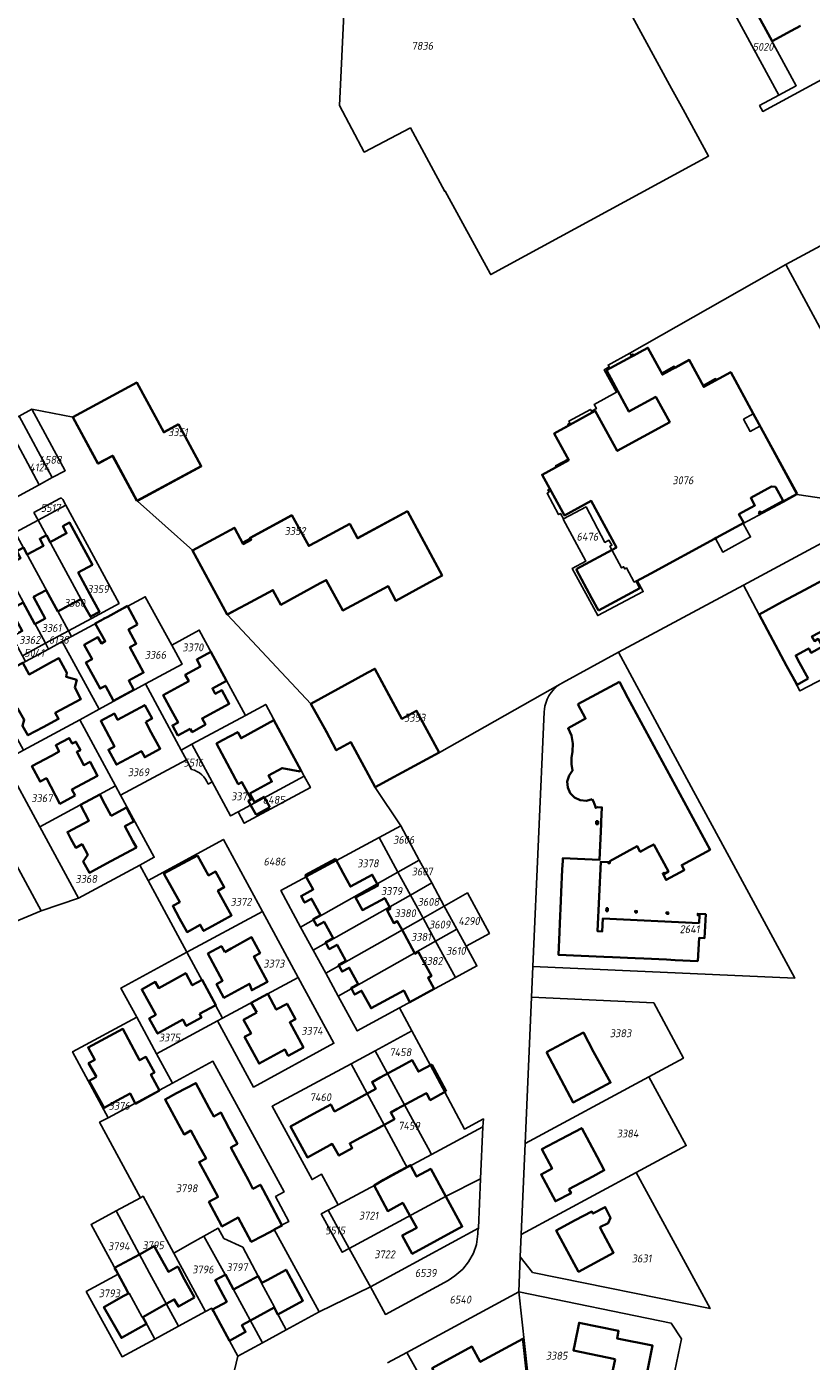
# Model space of a CAD drawing. Extents: x 177930 to 190767, y 381068 to 392034.
# Tile 170 of 256: x 183834 to 184014, y 385130 to 385436. Entities that reach past the tile are written whole.
import ezdxf
from ezdxf.enums import TextEntityAlignment as Align

# ---------------------------------------------------------------- set-up
doc = ezdxf.new("R2010")
doc.units = 0
for name, color, linetype, lineweight in [('B-XX-KG-GRENS_PERCEEL-GV', 150, 'Continuous', 25), ('B-XX-KG-GRENS_PERCEEL-S', 150, 'Continuous', 25), ('B-XX-OG-BEBOUWING-G', 7, 'Continuous', 35)]:
    doc.layers.add(name, color=color, linetype=linetype, lineweight=lineweight)
doc.styles.add('NLCS-ISO', font='NLCS-ISO.ttf', dxfattribs={"height": 1.8})

# ---------------------------------------------------------------- blocks, each defined once
blk = doc.blocks.new('SKG-PERCEELNUMMER-SO')
at = {"layer": 'DefPoints'}
blk.add_point((0, 0), dxfattribs=at)
at = {"style": 'NLCS-ISO', "oblique": 10, "flags": 1}
blk.add_attdef('GEMEENTECODE', text='', height=1.8, dxfattribs=at).set_placement((-0.5, 2.55), align=Align.MIDDLE_RIGHT)
blk.add_attdef('SECTIE', text='', height=1.8, dxfattribs=at).set_placement((0.5, 2.5), align=Align.MIDDLE_LEFT)
at = {"style": 'NLCS-ISO', "oblique": 10}
blk.add_attdef('PERCEELNUMMER', text='', height=1.8, dxfattribs=at).set_placement((0, 0), align=Align.MIDDLE_CENTER)

msp = doc.modelspace()

# ---------------------------------------------------------------- linework, layer by layer
at = {"layer": 'B-XX-KG-GRENS_PERCEEL-GV'}
for points in [[(183907.123, 385440.625), (183906.013, 385418.094), (183911.699, 385407.428), (183922.277, 385412.987), (183930.155, 385398.42), (183930.288, 385398.494), (183940.544, 385379.611), (183940.722, 385379.333), (183990.651, 385406.496), (183984.822, 385417.185), (183982.182, 385422.018), (183956.777, 385468.697)], [(183956.777, 385468.697), (183982.182, 385422.018), (183984.822, 385417.185), (183990.651, 385406.496), (183940.722, 385379.333), (183940.544, 385379.611), (183930.288, 385398.494), (183930.155, 385398.42), (183922.277, 385412.987), (183911.699, 385407.428), (183906.013, 385418.094), (183907.123, 385440.625)], [(184038.99, 385436.198), (184003.066, 385416.761), (184002.348, 385418.082), (184006.737, 385420.467), (183994.837, 385442.457)], [(183832.556, 385346.892), (183835.512, 385348.493), (183844.971, 385346.639), (183859.667, 385354.592), (183865.853, 385343.161), (183869.22, 385344.983), (183874.421, 385335.373), (183859.729, 385327.422), (183872.379, 385316.107), (183881.964, 385321.321), (183883.794, 385317.956), (183895.194, 385324.157), (183899.022, 385317.12), (183908.375, 385322.208), (183910.2, 385318.852), (183921.628, 385325.069), (183929.616, 385310.386), (183918.974, 385304.597), (183917.15, 385307.951), (183906.794, 385302.317), (183902.976, 385309.337), (183892.576, 385303.68), (183890.752, 385307.033), (183880.383, 385301.392), (183899.463, 385280.947), (183914.198, 385288.946), (183920.392, 385277.537), (183923.761, 385279.366), (183928.971, 385269.769), (183956.611, 385285.47), (183957.132, 385285.77), (183969.969, 385292.77), (183998.636, 385308.182), (184031.626, 385325.919), (184010.889, 385328.91), (184007.727, 385327.199), (183998.59, 385322.285), (184000.257, 385319.207), (183993.886, 385315.756), (183992.209, 385318.852), (183974.292, 385309.222), (183975.673, 385306.676), (183965.229, 385301.168), (183959.4, 385311.99), (183962.541, 385313.681), (183957.318, 385323.304), (183957.362, 385323.328), (183956.698, 385324.572), (183956.239, 385324.328), (183953.606, 385329.224), (183954.082, 385329.478), (183953.819, 385329.972), (183954.216, 385330.184), (183952.439, 385333.448), (183955.734, 385335.211), (183955.562, 385335.532), (183958.436, 385337.069), (183955.308, 385342.917), (183958.574, 385344.662), (183958.366, 385345.05), (183958.866, 385345.323), (183958.626, 385345.761), (183963.563, 385348.457), (183963.808, 385348.01), (183964.948, 385348.633), (183964.416, 385349.606), (183969.52, 385352.384), (183966.714, 385357.541), (183967.865, 385358.167), (183967.621, 385358.615), (183972.558, 385361.302), (184008.371, 385381.654), (184045.797, 385401.824)], [(184016.173, 385367.209), (184008.371, 385381.654), (183972.558, 385361.302), (183972.802, 385360.854), (183973.294, 385361.121), (183973.497, 385360.748), (183976.787, 385362.532), (183979.91, 385356.771), (183982.773, 385358.323), (183982.983, 385357.936), (183986.267, 385359.717), (183989.396, 385353.945), (183992.267, 385355.502), (183992.478, 385355.114), (183995.755, 385356.892), (184000.896, 385347.411), (183998.653, 385346.195), (184000.142, 385343.399), (184002.382, 385344.614), (184010.889, 385328.91), (184031.626, 385325.919)], [(183831.643, 385320.194), (183836.919, 385323.056), (183835.975, 385324.796), (183841.886, 385328.024), (183842.073, 385328.082), (183842.267, 385328.064), (183842.44, 385327.973), (183842.565, 385327.823), (183843.279, 385326.505), (183855.484, 385303.974), (183849.136, 385300.537), (183843.861, 385297.681), (183844.576, 385296.361), (183861.5, 385305.515), (183867.562, 385294.376), (183873.885, 385297.846), (183884.472, 385278.308), (183889.129, 385280.829), (183897.947, 385264.402), (183899.366, 385261.759), (183884.205, 385253.576), (183882.791, 385256.194), (183881.067, 385255.26), (183876.854, 385263.065), (183875.921, 385262.561), (183875.646, 385263.16), (183875.302, 385263.722), (183874.894, 385264.239), (183874.428, 385264.704), (183873.91, 385265.111), (183873.347, 385265.453), (183872.748, 385265.727), (183872.12, 385265.927), (183870.937, 385268.126), (183855.847, 385260.002), (183863.546, 385245.77), (183860.244, 385243.981), (183862.162, 385240.429), (183879.397, 385249.858), (183888.337, 385233.388), (183896.551, 385218.255), (183904.76, 385203.132), (183886.31, 385193.086), (183878.081, 385208.256), (183864.099, 385200.687), (183867.719, 385194.012), (183877.012, 385199.021), (183893.326, 385169.069), (183891.356, 385167.982), (183894.447, 385162.313), (183892.891, 385161.491), (183891.044, 385160.482), (183901.359, 385141.555), (183913.106, 385147.303), (183912.123, 385149.095), (183908.267, 385156.121), (183906.64, 385155.241), (183901.828, 385164.019), (183903.456, 385164.897), (183905.745, 385166.131), (183901.933, 385173.105), (183899.743, 385171.91), (183890.581, 385188.7), (183908.695, 385198.449), (183914.238, 385201.433), (183922.645, 385205.958), (183919.818, 385211.262), (183910.087, 385205.984), (183905.738, 385213.962), (183902.861, 385219.239), (183899.996, 385224.495), (183897.114, 385229.782), (183892.551, 385238.153), (183915.114, 385250.286), (183920.072, 385252.952), (183914.234, 385261.769), (183908.6, 385272.147), (183905.233, 385270.319), (183899.463, 385280.947), (183880.383, 385301.392), (183872.379, 385316.107), (183859.729, 385327.422), (183854.108, 385337.808), (183850.737, 385335.984), (183844.971, 385346.639), (183835.512, 385348.493), (183843.141, 385334.401), (183840.186, 385332.801), (183837.206, 385331.187), (183831.822, 385328.271)], [(184019.184, 385287.944), (184011.591, 385283.904), (184008.525, 385289.667), (184002.253, 385301.384), (183998.636, 385308.182), (183969.969, 385292.77), (183987.166, 385260.972), (183993.353, 385249.55), (184010.385, 385218.062), (183950.324, 385220.72), (183950.021, 385213.681), (183978.085, 385212.448), (183984.888, 385199.762), (183976.97, 385195.486), (183985.507, 385179.679), (183974.065, 385173.51), (183990.977, 385142.328), (183950.282, 385150.586), (183947.481, 385154.166), (183947.109, 385146.155), (183982.091, 385138.963), (183984.422, 385135.429), (183981.408, 385120.715)], [(183917.051, 385129.882), (183921.474, 385132.276), (183947.109, 385146.155), (183947.481, 385154.166), (183947.675, 385159.28), (183948.575, 385180.151), (183950.021, 385213.681), (183950.324, 385220.72), (183952.97, 385279.108), (183953.018, 385279.768), (183953.127, 385280.384), (183953.31, 385281.122), (183953.661, 385282.019), (183954.056, 385282.796), (183954.565, 385283.545), (183955.1, 385284.199), (183955.573, 385284.651), (183956.04, 385285.069), (183956.611, 385285.47), (183928.971, 385269.769), (183914.234, 385261.769), (183920.072, 385252.952), (183924.313, 385245.152), (183927.177, 385239.885), (183930.05, 385234.602), (183935.361, 385237.602), (183940.403, 385228.317), (183935.051, 385225.406), (183937.521, 385220.863), (183932.634, 385218.213), (183919.818, 385211.262), (183922.645, 385205.958), (183926.854, 385198.061), (183930.163, 385191.928), (183934.675, 385183.466), (183939.012, 385185.795), (183938.88, 385184.019), (183938.36, 385172.061), (183937.868, 385160.76), (183937.75, 385160.093), (183937.733, 385159.439), (183937.419, 385156.995), (183936.737, 385155.018), (183935.633, 385153.08), (183934.3, 385151.373), (183932.505, 385149.818), (183930.933, 385148.774), (183916.563, 385141), (183913.106, 385147.303), (183901.359, 385141.555), (183893.802, 385137.452), (183888.36, 385134.497), (183882.69, 385131.418), (183878.261, 385112.791)], [(183811.798, 385281.178), (183837.636, 385233.519), (183846.223, 385236.387), (183837.329, 385252.793), (183829.144, 385267.89)], [(183878.261, 385112.791), (183882.69, 385131.418), (183880.793, 385134.928), (183876.928, 385142.007), (183876.72, 385142.409), (183875.338, 385141.66), (183869.077, 385138.265), (183863.689, 385135.343), (183856.171, 385131.267), (183847.973, 385146.205), (183855.284, 385150.217), (183849.061, 385161.608), (183854.792, 385164.707), (183860.417, 385167.749), (183851.025, 385185.025), (183852.997, 385186.086), (183844.811, 385201.212), (183859.525, 385209.12), (183855.902, 385215.801), (183871.032, 385224.005), (183862.162, 385240.429), (183860.244, 385243.981), (183846.223, 385236.387), (183837.636, 385233.519), (183807.068, 385220.727)], [(183937.131, 385104.208), (183921.474, 385132.276), (183917.051, 385129.882)]]:
    msp.add_lwpolyline(points, dxfattribs=at)
for points in [[(183998.839, 385444.621), (184010.734, 385422.639), (184006.737, 385420.467), (184002.348, 385418.082), (184003.066, 385416.761), (184038.99, 385436.198), (184036.956, 385439.936), (184032.621, 385447.682), (184026.29, 385459.466)], [(183998.839, 385444.621), (183994.837, 385442.457), (184006.737, 385420.467), (184010.734, 385422.639)], [(184022.744, 385355.024), (184042.113, 385365.416), (184040.324, 385368.774), (184058.368, 385378.372), (184048.985, 385395.876), (184045.797, 385401.824), (184008.371, 385381.654), (184016.173, 385367.209), (184020.853, 385358.515)], [(183957.362, 385323.328), (183962.567, 385326.104), (183966.869, 385317.945), (183967.808, 385318.459), (183968.49, 385317.316), (183968.025, 385317.061), (183970.701, 385312.108), (183971.166, 385312.362), (183971.421, 385311.897), (183971.815, 385312.113), (183973.601, 385308.85), (183974.292, 385309.222), (183992.209, 385318.852), (183993.886, 385315.756), (184000.257, 385319.207), (183998.59, 385322.285), (184007.727, 385327.199), (184010.889, 385328.91), (184002.382, 385344.614), (184000.142, 385343.399), (183998.653, 385346.195), (184000.896, 385347.411), (183995.755, 385356.892), (183992.478, 385355.114), (183992.267, 385355.502), (183989.396, 385353.945), (183986.267, 385359.717), (183982.983, 385357.936), (183982.773, 385358.323), (183979.91, 385356.771), (183976.787, 385362.532), (183973.497, 385360.748), (183973.294, 385361.121), (183972.802, 385360.854), (183972.558, 385361.302), (183967.621, 385358.615), (183967.865, 385358.167), (183966.714, 385357.541), (183969.52, 385352.384), (183964.416, 385349.606), (183964.948, 385348.633), (183963.808, 385348.01), (183963.563, 385348.457), (183958.626, 385345.761), (183958.866, 385345.323), (183958.366, 385345.05), (183958.574, 385344.662), (183955.308, 385342.917), (183958.436, 385337.069), (183955.562, 385335.532), (183955.734, 385335.211), (183952.439, 385333.448), (183954.216, 385330.184), (183953.819, 385329.972), (183954.082, 385329.478), (183953.606, 385329.224), (183956.239, 385324.328), (183956.698, 385324.572)], [(183824.286, 385355.041), (183818.882, 385352.111), (183831.822, 385328.271), (183837.206, 385331.187), (183833.959, 385337.186), (183829.574, 385345.277), (183826.904, 385350.203)], [(183844.971, 385346.639), (183850.737, 385335.984), (183854.108, 385337.808), (183859.729, 385327.422), (183874.421, 385335.373), (183869.22, 385344.983), (183865.853, 385343.161), (183859.667, 385354.592)], [(183835.512, 385348.493), (183832.556, 385346.892), (183840.186, 385332.801), (183843.141, 385334.401)], [(183829.574, 385345.277), (183833.959, 385337.186), (183837.206, 385331.187), (183840.186, 385332.801), (183832.556, 385346.892)], [(183841.886, 385328.024), (183835.975, 385324.796), (183836.919, 385323.056), (183843.279, 385326.505), (183842.565, 385327.823), (183842.44, 385327.973), (183842.267, 385328.064), (183842.073, 385328.082)], [(183843.279, 385326.505), (183836.919, 385323.056), (183849.136, 385300.537), (183855.484, 385303.974)], [(183872.379, 385316.107), (183880.383, 385301.392), (183890.752, 385307.033), (183892.576, 385303.68), (183902.976, 385309.337), (183906.794, 385302.317), (183917.15, 385307.951), (183918.974, 385304.597), (183929.616, 385310.386), (183921.628, 385325.069), (183910.2, 385318.852), (183908.375, 385322.208), (183899.022, 385317.12), (183895.194, 385324.157), (183883.794, 385317.956), (183881.964, 385321.321)], [(183957.362, 385323.328), (183957.318, 385323.304), (183962.541, 385313.681), (183959.4, 385311.99), (183965.229, 385301.168), (183975.673, 385306.676), (183974.292, 385309.222), (183973.601, 385308.85), (183971.815, 385312.113), (183971.421, 385311.897), (183971.166, 385312.362), (183970.701, 385312.108), (183968.025, 385317.061), (183968.49, 385317.316), (183967.808, 385318.459), (183966.869, 385317.945), (183962.567, 385326.104)], [(184019.184, 385287.944), (184028.322, 385292.807), (184040.048, 385299.132), (184044.764, 385301.619), (184031.626, 385325.919), (183998.636, 385308.182), (184002.253, 385301.384), (184008.525, 385289.667), (184011.591, 385283.904)], [(183831.643, 385320.194), (183843.861, 385297.681), (183849.136, 385300.537), (183836.919, 385323.056)], [(183826.377, 385317.338), (183838.595, 385294.83), (183843.861, 385297.681), (183831.643, 385320.194)], [(183821.122, 385314.488), (183833.326, 385291.977), (183838.595, 385294.83), (183826.377, 385317.338)], [(183861.584, 385285.501), (183869.927, 385290.031), (183867.562, 385294.376), (183861.5, 385305.515), (183844.576, 385296.361), (183842.44, 385295.206), (183850.887, 385279.694)], [(183844.576, 385296.361), (183843.861, 385297.681), (183838.595, 385294.83), (183839.31, 385293.513), (183842.44, 385295.206)], [(183872.208, 385271.671), (183884.472, 385278.308), (183873.885, 385297.846), (183867.562, 385294.376), (183869.927, 385290.031), (183861.584, 385285.501), (183869.746, 385270.339)], [(183834.039, 385290.662), (183820.707, 385283.452), (183825.559, 385274.503), (183829.976, 385276.898), (183833.576, 385270.296), (183846.487, 385277.305), (183850.887, 385279.694), (183842.44, 385295.206), (183839.31, 385293.513)], [(183834.039, 385290.662), (183839.31, 385293.513), (183838.595, 385294.83), (183833.326, 385291.977)], [(183969.969, 385292.77), (183957.132, 385285.77), (183956.611, 385285.47), (183956.04, 385285.069), (183955.573, 385284.651), (183955.1, 385284.199), (183954.565, 385283.545), (183954.056, 385282.796), (183953.661, 385282.019), (183953.31, 385281.122), (183953.127, 385280.384), (183953.018, 385279.768), (183952.97, 385279.108), (183950.324, 385220.72), (184010.385, 385218.062), (183993.353, 385249.55), (183987.166, 385260.972)], [(183899.463, 385280.947), (183905.233, 385270.319), (183908.6, 385272.147), (183914.234, 385261.769), (183928.971, 385269.769), (183923.761, 385279.366), (183920.392, 385277.537), (183914.198, 385288.946)], [(183870.937, 385268.126), (183869.746, 385270.339), (183861.584, 385285.501), (183850.887, 385279.694), (183846.487, 385277.305), (183854.669, 385262.179), (183855.847, 385260.002)], [(183807.115, 385248.348), (183797.721, 385243.113), (183802.033, 385232.785), (183804.206, 385227.58), (183805.644, 385224.137), (183807.068, 385220.727), (183837.636, 385233.519), (183811.798, 385281.178), (183794.25, 385271.718), (183800.925, 385259.595), (183805.712, 385250.93)], [(183897.947, 385264.402), (183889.129, 385280.829), (183884.472, 385278.308), (183872.208, 385271.671), (183876.854, 385263.065), (183881.067, 385255.26), (183882.791, 385256.194)], [(183833.576, 385270.296), (183829.144, 385267.89), (183837.329, 385252.793), (183854.669, 385262.179), (183846.487, 385277.305)], [(183875.921, 385262.561), (183876.854, 385263.065), (183872.208, 385271.671), (183869.746, 385270.339), (183870.937, 385268.126), (183872.12, 385265.927), (183872.748, 385265.727), (183873.347, 385265.453), (183873.91, 385265.111), (183874.428, 385264.704), (183874.894, 385264.239), (183875.302, 385263.722), (183875.646, 385263.16)], [(183882.791, 385256.194), (183884.205, 385253.576), (183899.366, 385261.759), (183897.947, 385264.402)], [(183855.847, 385260.002), (183854.669, 385262.179), (183837.329, 385252.793), (183846.223, 385236.387), (183860.244, 385243.981), (183863.546, 385245.77)], [(183919.427, 385242.391), (183924.313, 385245.152), (183920.072, 385252.952), (183915.114, 385250.286)], [(183862.162, 385240.429), (183871.032, 385224.005), (183888.337, 385233.388), (183879.397, 385249.858)], [(183919.427, 385242.391), (183915.114, 385250.286), (183892.551, 385238.153), (183897.114, 385229.782)], [(183924.313, 385245.152), (183919.427, 385242.391), (183922.303, 385237.125), (183927.177, 385239.885)], [(183897.114, 385229.782), (183899.996, 385224.495), (183922.303, 385237.125), (183919.427, 385242.391)], [(183927.177, 385239.885), (183922.303, 385237.125), (183925.183, 385231.852), (183930.05, 385234.602)], [(183922.303, 385237.125), (183899.996, 385224.495), (183902.861, 385219.239), (183925.183, 385231.852)], [(183932.917, 385229.33), (183935.051, 385225.406), (183940.403, 385228.317), (183935.361, 385237.602), (183930.05, 385234.602)], [(183888.337, 385233.388), (183871.032, 385224.005), (183879.207, 385208.866), (183896.551, 385218.255)], [(183930.05, 385234.602), (183925.183, 385231.852), (183928.061, 385226.584), (183932.917, 385229.33)], [(183925.183, 385231.852), (183902.861, 385219.239), (183905.738, 385213.962), (183928.061, 385226.584)], [(183932.917, 385229.33), (183928.061, 385226.584), (183932.634, 385218.213), (183937.521, 385220.863), (183935.051, 385225.406)], [(183928.061, 385226.584), (183905.738, 385213.962), (183910.087, 385205.984), (183919.818, 385211.262), (183932.634, 385218.213)], [(183864.099, 385200.687), (183878.081, 385208.256), (183879.207, 385208.866), (183871.032, 385224.005), (183855.902, 385215.801), (183859.525, 385209.12)], [(183879.207, 385208.866), (183878.081, 385208.256), (183886.31, 385193.086), (183904.76, 385203.132), (183896.551, 385218.255)], [(183976.97, 385195.486), (183984.888, 385199.762), (183978.085, 385212.448), (183950.021, 385213.681), (183948.575, 385180.151)], [(183859.525, 385209.12), (183844.811, 385201.212), (183852.997, 385186.086), (183867.719, 385194.012), (183864.099, 385200.687)], [(183925.033, 385181.501), (183926.33, 385179.076), (183927.087, 385177.66), (183938.88, 385184.019), (183939.012, 385185.795), (183934.675, 385183.466), (183930.163, 385191.928), (183926.854, 385198.061), (183922.645, 385205.958), (183914.238, 385201.433), (183917.067, 385196.19), (183920.912, 385189.065)], [(183901.359, 385141.555), (183891.044, 385160.482), (183892.891, 385161.491), (183894.447, 385162.313), (183891.356, 385167.982), (183893.326, 385169.069), (183877.012, 385199.021), (183867.719, 385194.012), (183852.997, 385186.086), (183851.025, 385185.025), (183860.417, 385167.749), (183860.991, 385168.059), (183868.053, 385155.064), (183871.66, 385157.097), (183874.923, 385158.936), (183878.195, 385160.78), (183879.54, 385158.394), (183883.838, 385156.401), (183887.394, 385149.791), (183888.255, 385148.215), (183888.132, 385148.148), (183891.145, 385142.643), (183891.022, 385142.576), (183893.802, 385137.452)], [(183912.401, 385191.602), (183908.695, 385198.449), (183890.581, 385188.7), (183899.743, 385171.91), (183901.933, 385173.105), (183905.745, 385166.131), (183914.266, 385170.723), (183921.543, 385174.667), (183920.8, 385176.047), (183919.495, 385178.468), (183916.257, 385184.478)], [(183917.067, 385196.19), (183914.238, 385201.433), (183908.695, 385198.449), (183912.401, 385191.602), (183916.257, 385184.478), (183919.495, 385178.468), (183920.8, 385176.047), (183921.543, 385174.667), (183922.834, 385175.367), (183927.087, 385177.66), (183926.33, 385179.076), (183925.033, 385181.501), (183920.912, 385189.065)], [(183947.675, 385159.28), (183974.065, 385173.51), (183985.507, 385179.679), (183976.97, 385195.486), (183948.575, 385180.151)], [(183938.36, 385172.061), (183938.88, 385184.019), (183927.087, 385177.66), (183922.834, 385175.367), (183921.543, 385174.667), (183914.266, 385170.723), (183905.745, 385166.131), (183903.456, 385164.897), (183908.267, 385156.121), (183922.555, 385163.853), (183930.492, 385168.107)], [(183908.267, 385156.121), (183912.123, 385149.095), (183913.106, 385147.303), (183937.868, 385160.76), (183938.36, 385172.061), (183930.492, 385168.107), (183922.555, 385163.853)], [(183947.481, 385154.166), (183950.282, 385150.586), (183990.977, 385142.328), (183974.065, 385173.51), (183947.675, 385159.28)], [(183869.077, 385138.265), (183875.338, 385141.66), (183868.053, 385155.064), (183860.991, 385168.059), (183860.417, 385167.749), (183854.792, 385164.707), (183862.455, 385150.448)], [(183908.267, 385156.121), (183903.456, 385164.897), (183901.828, 385164.019), (183906.64, 385155.241)], [(183869.077, 385138.265), (183862.455, 385150.448), (183854.792, 385164.707), (183849.061, 385161.608), (183855.284, 385150.217), (183856.808, 385147.371), (183857.673, 385145.783), (183857.795, 385145.85), (183860.798, 385140.362), (183860.912, 385140.424), (183863.689, 385135.343)], [(183882.69, 385131.418), (183888.36, 385134.497), (183881.727, 385146.699), (183874.923, 385158.936), (183871.66, 385157.097), (183868.053, 385155.064), (183875.338, 385141.66), (183876.72, 385142.409), (183876.928, 385142.007), (183880.793, 385134.928)], [(183888.36, 385134.497), (183893.802, 385137.452), (183891.022, 385142.576), (183891.145, 385142.643), (183888.132, 385148.148), (183888.255, 385148.215), (183887.394, 385149.791), (183883.838, 385156.401), (183879.54, 385158.394), (183878.195, 385160.78), (183874.923, 385158.936), (183881.727, 385146.699)], [(183913.106, 385147.303), (183916.563, 385141), (183930.933, 385148.774), (183932.505, 385149.818), (183934.3, 385151.373), (183935.633, 385153.08), (183936.737, 385155.018), (183937.419, 385156.995), (183937.733, 385159.439), (183937.75, 385160.093), (183937.868, 385160.76)], [(183863.689, 385135.343), (183860.912, 385140.424), (183860.798, 385140.362), (183857.795, 385145.85), (183857.673, 385145.783), (183856.808, 385147.371), (183855.284, 385150.217), (183847.973, 385146.205), (183856.171, 385131.267)], [(183947.109, 385146.155), (183921.474, 385132.276), (183937.131, 385104.208), (183950.888, 385112.023), (183949.188, 385127.369)], [(183947.109, 385146.155), (183949.188, 385127.369), (183967.738, 385123.543), (183981.408, 385120.715), (183984.422, 385135.429), (183982.091, 385138.963)]]:
    msp.add_lwpolyline(points, close=True, dxfattribs=at)
at = {"layer": 'B-XX-OG-BEBOUWING-G'}
for points in [[(184007.717, 385443.805), (184001.195, 385440.27), (184005.205, 385432.873), (184009.559, 385435.233), (184011.731, 385436.401)], [(184010.966, 385329.111), (184000.867, 385347.469), (183995.723, 385356.952), (183989.557, 385353.607), (183986.211, 385359.776), (183980.07, 385356.445), (183976.743, 385362.579), (183967.253, 385357.418), (183972.385, 385347.957), (183978.544, 385351.327), (183981.735, 385345.542), (183969.707, 385338.941), (183964.665, 385348.082), (183955.255, 385342.939), (183958.594, 385336.83), (183952.461, 385333.475), (183957.643, 385324.133), (183963.732, 385327.456), (183969.518, 385316.824), (183960.433, 385311.865), (183960.371, 385311.692), (183963.814, 385305.278)], [(183859.569, 385354.624), (183844.856, 385346.664), (183850.621, 385336.007), (183853.987, 385337.827), (183859.598, 385327.455)], [(183869.096, 385345.024), (183865.743, 385343.21), (183859.569, 385354.624)], [(183859.598, 385327.455), (183874.298, 385335.408), (183869.096, 385345.024)], [(183977.392, 385310.829), (183992.023, 385318.787), (183992.405, 385318.995), (183998.693, 385322.416), (183997.59, 385324.422), (184001.277, 385326.434), (184000.322, 385328.169), (184005.059, 385330.753), (184005.988, 385330.713), (184007.771, 385327.471), (184002.723, 385324.717), (184002.564, 385325.006), (184002.178, 385324.795), (184002.38, 385324.427)], [(184002.38, 385324.427), (184010.966, 385329.111)], [(183895.132, 385324.239), (183885.521, 385319.034), (183885.778, 385318.559), (183883.967, 385317.579), (183881.933, 385321.336), (183872.315, 385316.128), (183880.284, 385301.41), (183884.625, 385303.761), (183890.752, 385307.033), (183892.576, 385303.68), (183901.62, 385308.599)], [(183900.577, 385318.03), (183898.966, 385317.158), (183895.132, 385324.239)], [(183906.794, 385302.317), (183917.15, 385307.951), (183918.974, 385304.597), (183925.031, 385307.926), (183929.563, 385310.38), (183921.583, 385325.118)], [(183921.583, 385325.118), (183910.158, 385318.932), (183908.363, 385322.246)], [(183848.816, 385306.09), (183846.123, 385311.058), (183849.375, 385312.821), (183844.125, 385322.502), (183842.596, 385321.673), (183843.466, 385320.07), (183839.714, 385318.035)], [(183908.363, 385322.246), (183900.577, 385318.03)], [(183839.714, 385318.035), (183838.847, 385319.633), (183837.319, 385318.804), (183838.19, 385317.197), (183834.453, 385315.17)], [(183834.453, 385315.17), (183833.582, 385316.778), (183832.05, 385315.948), (183832.917, 385314.348), (183829.149, 385312.304)], [(183901.62, 385308.599), (183902.976, 385309.337), (183906.793, 385302.318), (183906.794, 385302.317)], [(183965.401, 385302.322), (183974.9, 385307.487), (183974.101, 385309.039), (183977.392, 385310.829)], [(184017.863, 385309.825), (184012.706, 385307.064)], [(183836.198, 385299.245), (183838.567, 385300.53), (183835.897, 385305.45), (183838.776, 385307.005)], [(183838.776, 385307.005), (183841.462, 385302.1), (183843.825, 385303.383), (183846.734, 385304.974)], [(183848.917, 385300.942), (183851.005, 385302.052), (183848.816, 385306.09)], [(184012.706, 385307.064), (184007.549, 385304.302)], [(183830.934, 385296.389), (183833.299, 385297.672), (183830.624, 385302.602), (183833.483, 385304.146), (183836.155, 385299.222), (183836.198, 385299.245)], [(183846.734, 385304.974), (183847.81, 385302.99)], [(183847.81, 385302.99), (183848.917, 385300.942)], [(183856.174, 385302.708), (183852.883, 385300.932)], [(183857.443, 385303.393), (183856.174, 385302.708)], [(183859.75, 385299.118), (183857.443, 385303.393)], [(183963.814, 385305.278), (183965.401, 385302.322)], [(184007.549, 385304.302), (184002.216, 385301.446)], [(183851.918, 385300.411), (183851.463, 385300.165), (183850.037, 385299.383), (183852.306, 385295.297), (183851.437, 385294.812), (183850.639, 385296.205), (183847.51, 385294.511), (183849.312, 385291.185), (183847.875, 385290.425), (183849.438, 385287.545), (183851.125, 385284.432), (183852.368, 385285.105), (183854.241, 385281.647), (183858.876, 385284.143), (183857.713, 385286.29), (183861.117, 385288.127), (183857.987, 385293.927), (183859.439, 385294.711), (183857.667, 385297.995), (183859.75, 385299.118)], [(183852.883, 385300.932), (183851.918, 385300.411)], [(184002.216, 385301.446), (184008.531, 385289.653), (184010.92, 385285.316), (184013.478, 385286.74)], [(184013.329, 385293.51), (184013.602, 385293.658), (184014.131, 385292.669), (184016.731, 385294.061), (184015.787, 385295.824), (184014.905, 385295.352), (184014.339, 385296.41), (184017.504, 385298.104)], [(184013.478, 385286.74), (184011.134, 385291.064), (184010.613, 385292.037), (184013.329, 385293.51)], [(183827.449, 385286.638), (183829.556, 385282.741), (183831.328, 385279.463), (183832.216, 385279.956), (183833.752, 385277.318), (183833.344, 385275.914), (183834.585, 385273.757), (183838.074, 385275.606), (183841.618, 385277.484), (183840.858, 385278.89), (183846.723, 385282.06), (183845.312, 385284.671), (183845.794, 385286.432), (183843.323, 385287.176), (183843.548, 385288.028), (183841.692, 385291.402), (183840.262, 385290.623), (183834.87, 385287.686), (183833.414, 385290.377), (183831.783, 385289.495), (183827.234, 385287.036)], [(183876.553, 385292.858), (183873.28, 385291.101), (183874.147, 385289.512), (183870.666, 385287.612), (183871.468, 385286.143), (183865.614, 385282.948), (183867.531, 385279.436)], [(183880.116, 385286.218), (183876.553, 385292.858)], [(183912.534, 385288.122), (183909.627, 385286.551), (183899.463, 385280.947), (183902.954, 385274.654), (183905.292, 385270.328), (183908.637, 385272.137), (183914.203, 385261.839)], [(183916.89, 385283.879), (183914.13, 385288.985), (183912.534, 385288.122)], [(183872.222, 385274.426), (183875.293, 385276.19), (183874.526, 385277.606), (183880.75, 385280.975), (183879.066, 385284.085), (183877.555, 385283.267), (183876.89, 385284.487), (183880.116, 385286.218)], [(183970.192, 385286.032), (183960.662, 385280.887)], [(183972.17, 385282.367), (183970.192, 385286.032)], [(183917.965, 385281.89), (183916.89, 385283.879)], [(183928.859, 385269.761), (183923.669, 385279.362), (183920.312, 385277.548), (183917.965, 385281.89)], [(183988.214, 385221.993), (183988.458, 385227.313), (183989.727, 385227.255), (183989.978, 385232.725), (183988.181, 385232.817), (183988.158, 385232.497), (183988.548, 385232.479), (183988.466, 385230.701), (183966.4, 385231.71), (183966.266, 385228.783), (183965.197, 385228.831), (183965.925, 385244.765), (183967.704, 385244.679), (183967.686, 385244.42), (183968.005, 385244.397), (183968.041, 385244.904), (183974.298, 385248.31), (183974.975, 385247.062), (183976.854, 385248.082), (183978.06, 385248.736), (183981.451, 385242.486), (183980.528, 385241.985), (183980.404, 385242.214), (183980.122, 385242.061), (183980.914, 385240.602), (183985.082, 385242.863), (183984.484, 385243.972), (183990.993, 385247.503), (183972.17, 385282.367)], [(183867.531, 385279.436), (183869.024, 385276.701), (183867.73, 385275.994), (183868.968, 385273.726), (183871.77, 385275.255)], [(183960.662, 385280.887), (183962.465, 385277.56), (183960.528, 385276.502)], [(183871.77, 385275.255), (183872.222, 385274.426)], [(183890.998, 385277.179), (183883.45, 385273.082), (183882.693, 385274.481), (183879.205, 385272.615), (183877.829, 385271.887), (183880.895, 385266.136), (183882.826, 385262.57), (183883.653, 385263.018), (183885.793, 385259.066), (183885.128, 385258.7), (183885.425, 385258.16), (183886.892, 385255.498)], [(183897.029, 385265.47), (183897.207, 385265.569), (183890.998, 385277.179)], [(183960.528, 385276.502), (183958.449, 385275.367), (183959.208, 385273.684), (183959.542, 385271.868), (183959.43, 385270.025), (183959.194, 385268.569), (183959.212, 385267.093), (183959.482, 385265.643), (183958.645, 385264.505), (183958.253, 385263.148), (183958.356, 385261.739), (183958.94, 385260.453), (183959.934, 385259.449), (183961.214, 385258.851), (183962.622, 385258.734), (183963.983, 385259.111)], [(183917.572, 385263.66), (183928.859, 385269.761)], [(183890.061, 385257.24), (183888.83, 385259.476), (183888.74, 385259.654), (183886.533, 385258.433), (183885.464, 385260.371), (183890.545, 385263.131), (183889.782, 385264.539), (183892.884, 385266.219), (183897.029, 385265.47)], [(183914.203, 385261.839), (183917.572, 385263.66)], [(183886.892, 385255.498), (183890.061, 385257.24)], [(183963.983, 385259.111), (183964.247, 385258.547), (183964.472, 385257.966)], [(183964.472, 385257.966), (183964.61, 385257.536), (183964.727, 385257.099), (183965.289, 385257.239), (183966.188, 385257.197), (183966.039, 385253.967)], [(183966.039, 385253.967), (183966.01, 385253.351), (183965.631, 385245.19), (183957.231, 385245.58), (183957.205, 385244.994)], [(183964.901, 385253.943), (183964.881, 385253.4), (183965.301, 385253.384), (183965.325, 385254.034)], [(183965.325, 385254.034), (183964.905, 385254.041), (183964.901, 385253.943)], [(183873.483, 385246.202), (183865.766, 385242.061), (183865.85, 385241.908)], [(183865.85, 385241.908), (183867.566, 385238.793), (183869.382, 385235.496), (183867.786, 385234.63), (183869.365, 385231.764), (183871.081, 385228.649), (183874.088, 385230.305), (183874.853, 385228.908), (183876.808, 385229.984), (183881.272, 385232.442), (183878.148, 385238.115), (183879.604, 385238.917), (183877.625, 385242.51), (183876.007, 385241.619), (183873.483, 385246.202)], [(183905.073, 385245.435), (183898.192, 385241.7)], [(183914.651, 385239.692), (183913.524, 385241.773), (183908.527, 385239.066), (183906.868, 385242.13), (183905.073, 385245.435)], [(183957.205, 385244.994), (183957.114, 385242.986)], [(183898.192, 385241.7), (183900.003, 385238.399), (183897.221, 385236.887), (183898.022, 385235.384), (183899.636, 385236.264), (183901.679, 385232.515), (183900.013, 385231.607), (183900.091, 385231.464)], [(183957.114, 385242.986), (183956.879, 385237.768)], [(183917.495, 385234.403), (183916.393, 385236.437), (183911.281, 385233.668), (183909.73, 385236.531), (183914.859, 385239.309), (183914.651, 385239.692)], [(183956.789, 385235.771), (183956.555, 385230.581)], [(183956.879, 385237.768), (183956.789, 385235.771)], [(183920.375, 385229.135), (183919.279, 385231.159), (183918.454, 385230.712), (183916.921, 385233.581), (183917.709, 385234.008), (183917.495, 385234.403)], [(183900.091, 385231.464), (183900.835, 385230.098), (183902.504, 385231.007), (183904.561, 385227.232), (183902.83, 385226.289), (183902.909, 385226.144)], [(183923.235, 385223.855), (183920.375, 385229.135)], [(183956.555, 385230.581), (183956.465, 385228.58)], [(183902.909, 385226.144), (183903.672, 385224.744), (183905.487, 385225.733), (183907.502, 385222.011), (183905.809, 385221.094), (183905.887, 385220.949)], [(183956.465, 385228.58), (183956.232, 385223.418), (183966.625, 385222.955)], [(183927.711, 385215.588), (183926.324, 385218.15), (183927.093, 385218.598), (183924.252, 385223.861), (183924.108, 385224.113), (183923.329, 385223.682), (183923.235, 385223.855)], [(183966.625, 385222.955), (183968.641, 385222.865)], [(183905.887, 385220.949), (183906.636, 385219.567), (183908.249, 385220.441), (183910.278, 385216.695), (183908.663, 385215.82), (183908.748, 385215.664)], [(183968.641, 385222.865), (183973.796, 385222.635)], [(183973.796, 385222.635), (183975.824, 385222.545)], [(183975.824, 385222.545), (183981.007, 385222.314)], [(183981.007, 385222.314), (183983.02, 385222.224)], [(183983.02, 385222.224), (183988.155, 385221.996)], [(183988.155, 385221.996), (183988.214, 385221.993)], [(183908.748, 385215.664), (183909.49, 385214.294), (183911.102, 385215.167), (183913.272, 385211.162), (183920.751, 385215.213), (183922.173, 385212.588)], [(183922.173, 385212.588), (183927.711, 385215.588)], [(183927.175, 385198.305), (183924.138, 385196.651), (183922.714, 385199.266), (183920.477, 385198.048)], [(183920.477, 385198.048), (183915.38, 385195.271)], [(183929.884, 385193.331), (183927.175, 385198.305)], [(183876.167, 385188.306), (183873.121, 385194.029), (183868.692, 385191.671), (183866.048, 385190.261), (183869.138, 385184.565)], [(183915.38, 385195.271), (183913.491, 385194.242), (183914.351, 385192.664), (183911.142, 385190.916)], [(183930.512, 385192.179), (183929.884, 385193.331)], [(183911.142, 385190.916), (183906.044, 385188.139)], [(183919.284, 385188.104), (183924.392, 385190.861)], [(183924.392, 385190.861), (183925.971, 385191.713), (183926.826, 385190.128), (183930.512, 385192.179)], [(183880.755, 385183.631), (183878.831, 385187.245), (183877.195, 385186.374), (183876.167, 385188.306)], [(183900.078, 385186.956), (183894.805, 385184.083), (183898.667, 385176.994), (183902.994, 385179.352), (183903.943, 385179.861)], [(183906.044, 385188.139), (183904.904, 385187.518), (183904.036, 385189.112), (183900.078, 385186.956)], [(183915.029, 385183.78), (183918.621, 385185.719), (183917.774, 385187.289), (183919.284, 385188.104)], [(183869.138, 385184.565), (183870.391, 385182.256), (183871.979, 385183.118), (183873.73, 385179.891)], [(183882.191, 385177.278), (183881.12, 385179.289), (183882.636, 385180.096), (183880.755, 385183.631)], [(183909.92, 385181.023), (183915.029, 385183.78)], [(183903.943, 385179.861), (183904.365, 385180.088), (183905.9, 385177.396), (183908.949, 385179.134), (183908.379, 385180.191), (183909.92, 385181.023)], [(183873.73, 385179.891), (183875.429, 385176.759), (183873.851, 385175.904), (183875.141, 385173.525)], [(183885.143, 385171.732), (183882.191, 385177.278)], [(183930.392, 385168.053), (183926.962, 385174.36), (183923.704, 385172.588), (183922.275, 385175.216), (183917.85, 385172.81), (183916.089, 385171.853)], [(183875.141, 385173.525), (183878.137, 385168.003)], [(183889.81, 385167.099), (183887.897, 385170.694), (183886.181, 385169.781), (183885.143, 385171.732)], [(183916.089, 385171.853), (183913.948, 385170.509)], [(183878.137, 385168.003), (183878.186, 385167.913), (183876.079, 385166.785), (183878.993, 385161.341)], [(183913.948, 385170.509), (183917.102, 385164.67), (183920.534, 385166.553), (183922.173, 385163.646)], [(183922.173, 385163.646), (183923.745, 385160.86), (183920.431, 385159.057), (183922.694, 385154.895), (183934.157, 385161.13), (183930.392, 385168.053)], [(183892.816, 385161.45), (183889.81, 385167.099)], [(183878.993, 385161.341), (183879.082, 385161.174), (183882.816, 385163.172), (183885.812, 385157.651), (183888.437, 385159.024), (183891.021, 385160.399)], [(183891.021, 385160.399), (183891.074, 385160.427), (183892.856, 385161.376), (183892.816, 385161.45)], [(183868.981, 385151.951), (183866.787, 385150.757), (183863.561, 385156.628), (183860.143, 385154.75)], [(183860.143, 385154.75), (183854.476, 385151.652)], [(183854.476, 385151.652), (183854.786, 385151.082)], [(183854.786, 385151.082), (183856.808, 385147.371), (183857.673, 385145.783)], [(183872.801, 385144.869), (183870.469, 385149.014), (183868.981, 385151.951)], [(183881.74, 385146.705), (183879.897, 385150.115), (183879.844, 385150.086), (183877.503, 385148.81), (183879.36, 385145.404), (183880.176, 385143.907), (183876.904, 385142.108), (183877.108, 385141.737)], [(183888.255, 385148.215), (183887.394, 385149.791), (183881.74, 385146.705)], [(183891.021, 385142.569), (183891.893, 385140.974), (183897.655, 385144.141), (183893.767, 385151.213), (183889.413, 385148.819), (183888.255, 385148.215)], [(183857.673, 385145.783), (183856.457, 385145.173), (183852.308, 385142.839), (183852.029, 385142.682), (183856.016, 385135.595), (183861.773, 385138.834), (183860.911, 385140.367)], [(183860.911, 385140.367), (183866.29, 385143.393)], [(183866.29, 385143.393), (183868.153, 385144.441), (183869.087, 385142.78), (183872.801, 385144.869)], [(183877.108, 385141.737), (183880.831, 385134.965)], [(183885.597, 385139.58), (183891.021, 385142.569)], [(183880.831, 385134.965), (183884.486, 385136.974), (183883.644, 385138.506), (183885.597, 385139.58)]]:
    msp.add_lwpolyline(points, dxfattribs=at)
for points in [[(183861.626, 385276.799), (183863.047, 385277.562), (183861.381, 385280.666), (183855.153, 385277.323), (183854.403, 385278.721), (183851.271, 385277.04), (183854.426, 385271.161), (183853.034, 385270.413), (183854.897, 385267.01), (183860.595, 385270.128), (183861.364, 385268.723), (183864.915, 385270.666), (183862.502, 385275.075)], [(183845.406, 385259.927), (183844.666, 385261.311), (183850.571, 385264.465), (183848.851, 385267.683), (183847.408, 385266.912), (183845.801, 385269.913), (183846.631, 385270.356), (183845.605, 385272.28), (183844.772, 385271.836), (183844.084, 385273.12), (183840.978, 385271.456), (183841.746, 385270.021), (183840.018, 385269.036), (183835.513, 385266.629), (183837.39, 385263.116), (183838.813, 385263.876), (183841.918, 385258.064)], [(183853.661, 385255.291), (183852.243, 385257.965), (183851.077, 385260.164), (183846.643, 385257.811), (183848.575, 385254.169), (183843.633, 385251.548), (183844.446, 385250.015), (183845.556, 385247.977), (183846.999, 385248.752), (183848.301, 385246.33), (183847.273, 385244.824), (183848.679, 385242.242), (183850.09, 385243), (183853.584, 385244.877), (183859.458, 385248.056), (183858.616, 385249.495), (183856.81, 385252.888), (183858.88, 385253.99), (183857.187, 385257.169)], [(183967.197, 385233.448), (183967.517, 385233.438), (183967.527, 385233.758), (183967.537, 385234.082), (183967.217, 385234.098)], [(183973.784, 385233.148), (183974.213, 385233.127), (183974.229, 385233.447), (183973.799, 385233.468)], [(183980.977, 385232.824), (183981.407, 385232.802), (183981.423, 385233.122), (183980.993, 385233.144)], [(183879.71, 385223.993), (183878.945, 385225.396), (183875.839, 385223.702), (183879.234, 385217.479), (183877.829, 385216.712), (183879.53, 385213.594), (183885.37, 385216.781), (183885.917, 385215.285), (183889.541, 385217.245), (183886.409, 385223.035), (183887.825, 385223.801), (183885.861, 385227.432), (183881.171, 385224.895)], [(183873.918, 385209.854), (183877.686, 385211.911), (183874.546, 385217.664), (183872.282, 385216.428), (183870.779, 385219.201), (183868.854, 385218.158), (183864.571, 385215.781), (183863.779, 385217.209), (183860.68, 385215.488), (183863.904, 385209.682), (183862.4, 385208.848), (183864.327, 385205.378), (183870.085, 385208.575), (183870.893, 385207.119), (183874.366, 385209.048)], [(183887.042, 385210.17), (183884.048, 385208.532), (183885.754, 385205.398), (183884.276, 385204.588), (183885.932, 385201.547), (183887.603, 385198.479), (183893.505, 385201.692), (183894.273, 385200.281), (183897.752, 385202.176), (183894.608, 385207.95), (183895.949, 385208.679), (183894.023, 385212.215), (183891.524, 385210.854), (183889.573, 385214.445), (183885.807, 385212.414)], [(183850.289, 385195.453), (183848.651, 385194.557), (183852.049, 385188.343), (183855.077, 385190), (183858.034, 385191.618), (183859.291, 385189.298), (183864.759, 385192.335), (183862.786, 385195.991), (183863.575, 385196.412), (183861.65, 385200.019), (183860.207, 385199.249), (183856.37, 385206.439), (183848.398, 385202.185), (183849.917, 385199.34), (183848.502, 385198.585)], [(183953.484, 385201.113), (183959.595, 385189.598), (183964.049, 385191.962), (183968.189, 385194.114), (183964.28, 385201.176), (183961.935, 385205.596), (183959.237, 385204.165)], [(183958.63, 385169.706), (183964.07, 385172.59), (183966.735, 385174.021), (183965.064, 385177.082), (183961.559, 385183.693), (183956.755, 385181.176), (183952.425, 385178.89), (183954.781, 385174.428), (183952.26, 385173.097), (183955.52, 385166.921), (183959.108, 385168.804)], [(183965.714, 385160.99), (183967.634, 385161.916), (183968.123, 385163.109), (183966.949, 385165.586), (183964.128, 385164.094), (183963.89, 385164.559), (183960.032, 385162.573), (183955.697, 385160.222), (183960.827, 385150.761), (183968.856, 385155.115), (183966.446, 385159.559)], [(183969.23, 385130.757), (183967.738, 385123.543), (183970.509, 385122.965), (183975.401, 385121.97), (183977.815, 385133.842), (183969.665, 385135.499), (183970.015, 385137.223), (183960.967, 385139.062), (183959.977, 385134.196), (183959.669, 385132.733)], [(183938.525, 385120.507), (183938.743, 385120.625), (183938.972, 385120.202), (183949.158, 385125.703), (183948.268, 385133.397), (183948.021, 385135.394), (183938.289, 385130.105), (183936.38, 385133.62), (183927.29, 385128.68), (183930.56, 385122.62), (183927.74, 385121.08), (183931.14, 385114.84), (183934.2, 385116.43), (183934.093, 385116.619), (183939.196, 385119.396)]]:
    msp.add_lwpolyline(points, close=True, dxfattribs=at)

# ---------------------------------------------------------------- block references
at = {"layer": 'B-XX-KG-GRENS_PERCEEL-S'}
for p, values in [((183925.02, 385431.793), {'PERCEELNUMMER': '7836'}), ((184003.133, 385431.554), {'PERCEELNUMMER': '5020'}), ((183868.984, 385343.206), {'PERCEELNUMMER': '3351'}), ((183837.196, 385335.146), {'PERCEELNUMMER': '4124'}), ((183839.782, 385336.901), {'PERCEELNUMMER': '4588'}), ((183984.773, 385332.191), {'PERCEELNUMMER': '3076'}), ((183839.805, 385325.855), {'PERCEELNUMMER': '5517'}), ((183895.849, 385320.563), {'PERCEELNUMMER': '3352'}), ((183962.859, 385319.268), {'PERCEELNUMMER': '6476'}), ((183850.662, 385307.233), {'PERCEELNUMMER': '3359'}), ((183845.301, 385304.105), {'PERCEELNUMMER': '3360'}), ((183835.012, 385295.604), {'PERCEELNUMMER': '3362'}), ((183840.001, 385298.352), {'PERCEELNUMMER': '3361'}), ((183841.685, 385295.635), {'PERCEELNUMMER': '6138'}), ((183836.035, 385292.645), {'PERCEELNUMMER': '5041'}), ((183872.412, 385293.896), {'PERCEELNUMMER': '3370'}), ((183863.824, 385292.186), {'PERCEELNUMMER': '3366'}), ((183923.29, 385277.77), {'PERCEELNUMMER': '3353'}), ((183859.928, 385265.266), {'PERCEELNUMMER': '3369'}), ((183872.525, 385267.465), {'PERCEELNUMMER': '5516'}), ((183837.788, 385259.324), {'PERCEELNUMMER': '3367'}), ((183883.432, 385259.748), {'PERCEELNUMMER': '3371'}), ((183890.956, 385258.962), {'PERCEELNUMMER': '6485'}), ((183920.757, 385249.792), {'PERCEELNUMMER': '3606'}), ((183891.14, 385244.782), {'PERCEELNUMMER': '6486'}), ((183912.547, 385244.387), {'PERCEELNUMMER': '3378'}), ((183847.963, 385240.816), {'PERCEELNUMMER': '3368'}), ((183924.978, 385242.5), {'PERCEELNUMMER': '3607'}), ((183917.978, 385238.034), {'PERCEELNUMMER': '3379'}), ((183883.432, 385235.568), {'PERCEELNUMMER': '3372'}), ((183926.404, 385235.552), {'PERCEELNUMMER': '3608'}), ((183921.086, 385232.949), {'PERCEELNUMMER': '3380'}), ((183935.711, 385231.158), {'PERCEELNUMMER': '4290'}), ((183929.001, 385230.346), {'PERCEELNUMMER': '3609'}), ((183986.287, 385229.282), {'PERCEELNUMMER': '2641'}), ((183924.709, 385227.547), {'PERCEELNUMMER': '3381'}), ((183927.238, 385222.005), {'PERCEELNUMMER': '3382'}), ((183932.706, 385224.328), {'PERCEELNUMMER': '3610'}), ((183890.986, 385221.398), {'PERCEELNUMMER': '3373'}), ((183867.035, 385204.452), {'PERCEELNUMMER': '3375'}), ((183899.714, 385206), {'PERCEELNUMMER': '3374'}), ((183970.465, 385205.433), {'PERCEELNUMMER': '3383'}), ((183919.978, 385201.089), {'PERCEELNUMMER': '7458'}), ((183855.522, 385188.811), {'PERCEELNUMMER': '3376'}), ((183901.653, 385190.768), {'PERCEELNUMMER': '7460'}), ((183921.979, 385184.238), {'PERCEELNUMMER': '7459'}), ((183972.09, 385182.442), {'PERCEELNUMMER': '3384'}), ((183870.984, 385169.9), {'PERCEELNUMMER': '3798'}), ((183912.694, 385163.627), {'PERCEELNUMMER': '3721'}), ((183905.015, 385160.235), {'PERCEELNUMMER': '5515'}), ((183855.436, 385156.61), {'PERCEELNUMMER': '3794'}), ((183863.307, 385156.841), {'PERCEELNUMMER': '3795'}), ((183916.383, 385154.763), {'PERCEELNUMMER': '3722'}), ((183882.54, 385151.8), {'PERCEELNUMMER': '3797'}), ((183975.304, 385153.82), {'PERCEELNUMMER': '3631'}), ((183874.724, 385151.301), {'PERCEELNUMMER': '3796'}), ((183925.786, 385150.485), {'PERCEELNUMMER': '6539'}), ((183853.253, 385145.823), {'PERCEELNUMMER': '3793'}), ((183933.734, 385144.386), {'PERCEELNUMMER': '6540'}), ((183955.807, 385131.531), {'PERCEELNUMMER': '3385'})]:
    msp.add_blockref('SKG-PERCEELNUMMER-SO', p, dxfattribs=at).add_auto_attribs(values)

doc.saveas('drawing.dxf')
